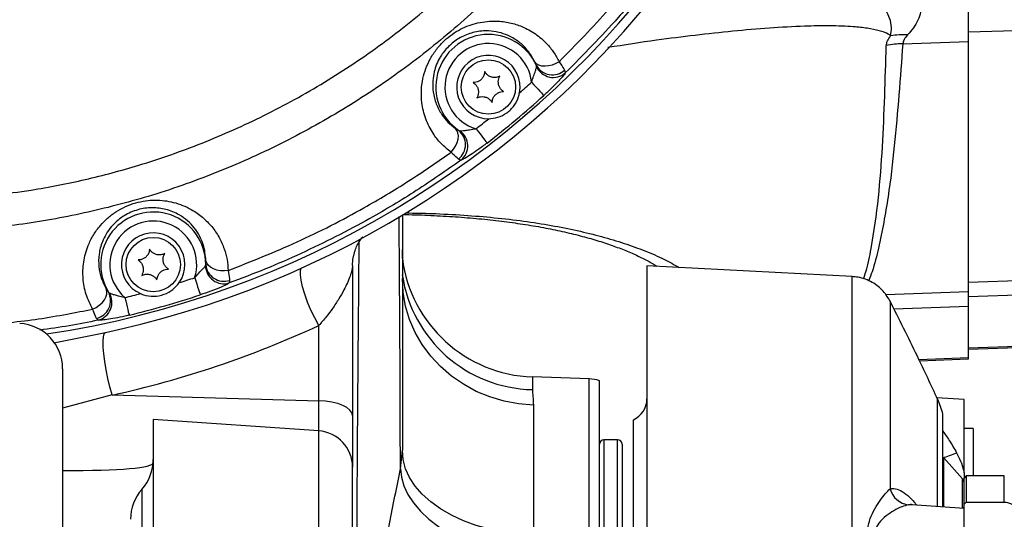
# Model space of a CAD drawing. Extents: x 0 to 8410, y 0 to 5940.
# Tile 176 of 212: x 7058 to 7276, y 4462 to 4572. Entities that reach past the tile are written whole.
import ezdxf

# ---------------------------------------------------------------- set-up
doc = ezdxf.new("R2010")
doc.units = 0
doc.header["$LTSCALE"] = 10
doc.layers.get('0').update_dxf_attribs({"linetype": 'CONTINUOUS'})

msp = doc.modelspace()

# ---------------------------------------------------------------- linework, layer by layer
at = {"color": 7, "linetype": 'CONTINUOUS'}
for p, q in [((7267.78, 4567.26), (7267.78, 4687.1)), ((7267.78, 4512.04), (7267.78, 4567.26)), ((7131.78, 4517.82), (7131.78, 4484.7)), ((7242.06, 4515.38), (7196.78, 4517.76)), ((7196.78, 4517.76), (7196.78, 4386.51)), ((7267.78, 4508.78), (7267.78, 4512.04)), ((7267.78, 4497.47), (7267.78, 4508.78)), ((7065.81, 4500.72), (7077.22, 4503.03)), ((7077.22, 4503.03), (7080.15, 4503.69)), ((7267.78, 4499.35), (7295.62, 4500.33)), ((7256.95, 4496.8), (7267.78, 4497.18)), ((7267.78, 4497.18), (7267.78, 4497.47)), ((7067.78, 4495.03), (7067.78, 4397.8)), ((7184.06, 4492.78), (7171.48, 4493.22)), ((7186.28, 4310.32), (7186.28, 4492.38)), ((7266.78, 4488.2), (7260.8, 4488.62)), ((7266.78, 4472.07), (7266.78, 4488.2)), ((7131.78, 4484.7), (7131.78, 4473.32)), ((7124.33, 4481.3), (7087.78, 4483.85)), ((7087.78, 4483.85), (7087.78, 4430.18)), ((7193.78, 4318.94), (7193.78, 4483.77)), ((7268.78, 4481.85), (7266.78, 4481.85)), ((7268.78, 4481.85), (7268.78, 4474.34)), ((7190.28, 4479.35), (7187.28, 4479.35)), ((7191.28, 4478.35), (7191.28, 4324.35)), ((7262.31, 4475.35), (7262.12, 4475.18)), ((7266.47, 4470.7), (7262.31, 4475.35)), ((7262.31, 4464.51), (7262.31, 4475.35)), ((7268.78, 4474.34), (7268.78, 4471.35)), ((7131.78, 4426.08), (7131.78, 4473.32)), ((7266.78, 4472.07), (7266.78, 4470.85)), ((7267.28, 4471.35), (7266.78, 4470.85)), ((7266.78, 4465.14), (7266.78, 4470.85)), ((7275.68, 4471.35), (7267.28, 4471.35)), ((7267.28, 4471.35), (7267.28, 4465.58)), ((7266.78, 4464.2), (7255.37, 4465)), ((7266.78, 4464.2), (7266.78, 4465.14)), ((7267.28, 4465.58), (7275.68, 4465.58)), ((7266.78, 4464.49), (7266.78, 4464.79)), ((7266.78, 4438.5), (7266.78, 4464.2))]:
    msp.add_line(p, q, dxfattribs=at)
at = {"color": 8, "linetype": 'CONTINUOUS'}
for p, q in [((7267.78, 4569.36), (7296.38, 4570.33)), ((7253.26, 4566.77), (7267.78, 4567.26)), ((7178.58, 4560.94), (7178.76, 4560.32)), ((7155.71, 4541.04), (7155.16, 4541.31)), ((7267.78, 4514.15), (7295.57, 4515.09)), ((7104.65, 4514.52), (7104.57, 4513.96)), ((7249.5, 4511.41), (7267.78, 4512.04)), ((7267.78, 4510.95), (7295.6, 4511.92)), ((7267.78, 4508.78), (7251.31, 4508.2)), ((7075.62, 4505.73), (7075.28, 4506.14)), ((7124.33, 4487.94), (7124.33, 4504.57)), ((7267.78, 4499.64), (7295.63, 4500.61)), ((7256.82, 4497.09), (7267.78, 4497.47)), ((7171.48, 4493.22), (7171.48, 4490.42)), ((7184.06, 4401.35), (7184.06, 4492.78)), ((7078.69, 4489.23), (7067.78, 4486.29)), ((7078.69, 4489.23), (7124.33, 4487.94)), ((7124.33, 4481.3), (7124.33, 4487.94)), ((7171.73, 4486.97), (7171.73, 4458.4)), ((7124.33, 4428.82), (7124.33, 4481.3)), ((7187.28, 4479.35), (7187.28, 4371.48)), ((7190.28, 4323.35), (7190.28, 4479.35)), ((7142.35, 4472.9), (7142.78, 4477.02)), ((7266.47, 4464.22), (7266.47, 4470.7)), ((7275.68, 4465.58), (7275.68, 4471.35)), ((7085.28, 4468.4), (7085.28, 4401.35)), ((7255.37, 4465), (7254.54, 4464.97))]:
    msp.add_line(p, q, dxfattribs=at)
at = {"color": 8, "linetype": 'CONTINUOUS', "flags": 128}
for points in [[(7177.39, 4562.79), (7176.65, 4562.37), (7175.86, 4562.06), (7175.06, 4561.86), (7174.28, 4561.79), (7173.55, 4561.85), (7172.92, 4562.04), (7172.41, 4562.35), (7172.05, 4562.77)], [(7171.32, 4558.28), (7171.81, 4557.73), (7172.29, 4557.2), (7172.74, 4556.71), (7173.13, 4556.28), (7173.47, 4555.91), (7173.73, 4555.62), (7173.9, 4555.42), (7173.99, 4555.32)], [(7153.54, 4542.82), (7154.09, 4543.47), (7154.54, 4544.19), (7154.87, 4544.95), (7155.07, 4545.7), (7155.14, 4546.43), (7155.06, 4547.08), (7154.84, 4547.64), (7154.5, 4548.08)], [(7159.04, 4548.01), (7159.49, 4547.42), (7159.93, 4546.86), (7160.33, 4546.33), (7160.7, 4545.87), (7161, 4545.47), (7161.24, 4545.17), (7161.4, 4544.96), (7161.48, 4544.85)], [(7104.33, 4516.71), (7103.48, 4516.63), (7102.63, 4516.66), (7101.81, 4516.81), (7101.07, 4517.07), (7100.43, 4517.43), (7099.93, 4517.86), (7099.59, 4518.36), (7099.42, 4518.9)], [(7124.33, 4504.57), (7123.44, 4506.23), (7122.6, 4507.98), (7121.86, 4509.75), (7121.23, 4511.48), (7120.75, 4513.1), (7120.42, 4514.55), (7120.28, 4515.78), (7120.31, 4516.74), (7120.43, 4517.23)], [(7096.93, 4515.11), (7097.16, 4514.41), (7097.38, 4513.73), (7097.58, 4513.1), (7097.77, 4512.54), (7097.92, 4512.07), (7098.04, 4511.7), (7098.12, 4511.45), (7098.16, 4511.32)], [(7171.73, 4486.97), (7168.45, 4487.25), (7165.23, 4487.85), (7162.09, 4488.79), (7159.09, 4490.03), (7156.25, 4491.58), (7153.61, 4493.41), (7151.2, 4495.49), (7149.04, 4497.81), (7147.18, 4500.34), (7145.62, 4503.04), (7144.39, 4505.88), (7143.5, 4508.83), (7142.96, 4511.86), (7142.78, 4514.92)], [(7074.41, 4508.17), (7075.17, 4508.55), (7075.88, 4509.03), (7076.49, 4509.59), (7076.99, 4510.2), (7077.34, 4510.84), (7077.53, 4511.48), (7077.56, 4512.08), (7077.41, 4512.63)], [(7081.53, 4510.73), (7081.7, 4510.02), (7081.87, 4509.32), (7082.03, 4508.68), (7082.17, 4508.11), (7082.28, 4507.62), (7082.38, 4507.25), (7082.44, 4506.99), (7082.47, 4506.86)], [(7078.69, 4489.23), (7078.21, 4491.01), (7077.77, 4492.88), (7077.39, 4494.77), (7077.08, 4496.6), (7076.86, 4498.3), (7076.74, 4499.82), (7076.71, 4501.09), (7076.78, 4502.07), (7076.95, 4502.73), (7077.22, 4503.03)], [(7131.78, 4484.7), (7131.64, 4485.31), (7131.22, 4485.89), (7130.54, 4486.43), (7129.63, 4486.91), (7128.51, 4487.32), (7127.22, 4487.63), (7125.81, 4487.84), (7124.33, 4487.94)], [(7171.73, 4458.4), (7168.45, 4458.58), (7165.23, 4458.99), (7162.09, 4459.61), (7159.09, 4460.44), (7156.25, 4461.47), (7153.61, 4462.69), (7151.2, 4464.08), (7149.04, 4465.62), (7147.18, 4467.3), (7145.62, 4469.1), (7144.39, 4471), (7143.5, 4472.96), (7142.96, 4474.98), (7142.78, 4477.02)], [(7142.35, 4472.9), (7142.56, 4471.05), (7143.12, 4469.17), (7144.02, 4467.29), (7145.25, 4465.43), (7146.79, 4463.61), (7148.64, 4461.85), (7150.76, 4460.18), (7153.13, 4458.61), (7155.72, 4457.16), (7158.51, 4455.85), (7161.45, 4454.7), (7164.52, 4453.72), (7167.68, 4452.92), (7170.89, 4452.3)]]:
    msp.add_lwpolyline(points, dxfattribs=at)
at = {"color": 7, "linetype": 'CONTINUOUS', "flags": 128}
for points in [[(7131.78, 4517.82), (7131.86, 4519.13), (7132.12, 4520.4)], [(7266.78, 4465.14), (7266.94, 4465.28), (7267.28, 4465.58)]]:
    msp.add_lwpolyline(points, dxfattribs=at)
at = {"color": 7, "linetype": 'CONTINUOUS'}
for centre in [(7161.78, 4557.21), (7087.78, 4518.02)]:
    msp.add_circle(centre, 6, dxfattribs=at)
for centre, radius, start, end in [((7032.78, 4711.35), 213, 282.8495, 90), ((7032.78, 4711.35), 211, 278.5612, 93.9439), ((7161.78, 4557.21), 7, 349.2879, 270.5631), ((7087.78, 4518.02), 7, 325.2429, 246.5181), ((7172.53, 4523.2), 30, 187.3627, 268), ((7057.78, 4495.03), 10, 0, 87), ((7183.78, 4484.78), 8, 71.79, 88), ((7191.78, 4488.35), 5, 293.5782, 0), ((7242.77, 4479.96), 20, 14.5982, 24.53), ((7123.78, 4473.32), 8, 0, 86), ((7187.28, 4478.35), 1, 90, 180), ((7190.28, 4478.35), 1, 0, 90), ((7077.78, 4475.01), 10, 318.5904, 0), ((7265.59, 4469.91), 1.19, 0, 41.7759), ((7092.78, 4461.78), 10, 138.5904, 180), ((7265.98, 4464.65), 0.8, 326.5391, 0)]:
    msp.add_arc(centre, radius, start, end, dxfattribs=at)
at = {"color": 8, "linetype": 'CONTINUOUS'}
for centre, radius, start, end in [((7161.78, 4557.21), 11.6, 24.1716, 235.7116), ((7253.47, 4549.4), 19.35, 87.5049, 98.6025), ((7161.78, 4557.21), 9.6, 6.3908, 253.4602), ((7253.87, 4546.14), 20.65, 91.6724, 101.8773), ((7175.88, 4563.93), 4.03, 209.2704, 312.0718), ((7176.1, 4563.4), 4.07, 204.9658, 310.7898), ((7032.78, 4711.35), 206.46, 311.1576, 312.1472), ((7032.78, 4711.35), 210.44, 307.7038, 312.1472), ((7032.78, 4711.35), 206.46, 307.7038, 308.6934), ((7152.69, 4544.5), 4.03, 307.7708, 50.7677), ((7153.16, 4544.2), 4.07, 308.9787, 54.9034), ((7087.78, 4518.02), 11.6, 0.0228, 211.7778), ((7087.78, 4518.02), 9.6, 342.3458, 229.4152), ((7103.38, 4517.85), 4.06, 180.8525, 287.0268), ((7103.4, 4518.35), 4.03, 184.6344, 288.1454), ((7032.78, 4711.35), 206.46, 287.1126, 288.1022), ((7172.11, 4520.06), 29.65, 188.3383, 268.7868), ((7074.33, 4510.06), 4.03, 283.6016, 27.3637), ((7074.6, 4509.66), 4.06, 284.6286, 30.9368), ((7032.78, 4711.35), 206.46, 283.6588, 284.6484), ((7032.78, 4711.35), 210.44, 283.6588, 288.1022), ((7242.91, 4531.5), 59.34, 288.8299, 292.0028), ((7255.2, 4469.88), 4.95, 195.9941, 262.3223)]:
    msp.add_arc(centre, radius, start, end, dxfattribs=at)
msp.add_ellipse((7031.64, 4704.75), major_axis=(37.53, 217.39), ratio=0.999931, start_param=3.527524, end_param=3.74624, dxfattribs=at)
at = {"color": 7, "linetype": 'CONTINUOUS'}
msp.add_ellipse((7027.78, 4478.53), major_axis=(60, -4.23), ratio=0.069724, start_param=5.447028, end_param=6.288097, dxfattribs=at)
at = {"color": 8, "linetype": 'CONTINUOUS'}
for points, knots in [([(7021.94, 4525.44), (6997.45, 4526.98), (6948.47, 4530.05), (6875.04, 4535.39), (6776.62, 4542.62), (6699.53, 4546.78), (6643.99, 4551.66), (6634.93, 4553.23), (6626.01, 4555.45), (6617.32, 4558.46), (6608.94, 4562.25), (6600.87, 4566.73), (6593.21, 4571.88), (6586.02, 4577.64), (6579.36, 4583.99), (6573.25, 4590.89), (6567.74, 4598.27), (6562.87, 4606.07), (6558.7, 4614.26), (6555.22, 4622.77), (6552.46, 4631.54), (6550.27, 4641.36), (6548.87, 4652.19), (6548.18, 4663.98), (6548.1, 4675.81), (6548.37, 4687.66), (6548.73, 4699.51), (6548.93, 4711.25), (6548.74, 4722.88), (6548.4, 4734.41), (6548.14, 4745.94), (6548.18, 4757.46), (6548.76, 4768.94), (6549.99, 4779.59), (6551.99, 4789.36), (6554.61, 4798.19), (6557.94, 4806.78), (6561.98, 4815.04), (6566.72, 4822.91), (6572.09, 4830.37), (6578.07, 4837.35), (6584.61, 4843.82), (6591.7, 4849.7), (6599.28, 4854.98), (6607.27, 4859.6), (6615.58, 4863.55), (6624.22, 4866.65), (6633.1, 4868.92), (6642.15, 4870.53), (6651.28, 4871.65), (6673.11, 4873.33), (6741.03, 4877.75), (6836, 4884.63), (6921.31, 4890.12), (6963.47, 4893.38), (6981.53, 4895.02), (6999.6, 4896.48), (7017.69, 4897.47), (7035, 4897.78), (7051.5, 4896.87), (7067.08, 4894.61), (7082.42, 4891.08), (7097.39, 4886.28), (7111.89, 4880.21), (7125.84, 4872.93), (7139.14, 4864.52), (7151.68, 4855.03), (7163.35, 4844.49), (7174.12, 4833), (7183.89, 4820.64), (7192.58, 4807.53), (7200.11, 4793.71), (7206.45, 4779.29), (7211.58, 4764.39), (7215.14, 4750.28), (7217.41, 4737.14), (7218.83, 4723.88), (7219.27, 4709.33), (7218.42, 4693.59), (7216.27, 4677.98), (7212.82, 4662.63), (7208.05, 4647.63), (7202.04, 4633.07), (7194.83, 4619.06), (7186.49, 4605.72), (7177.03, 4593.16), (7166.54, 4581.42), (7155.1, 4570.6), (7142.82, 4560.78), (7129.73, 4552.07), (7115.95, 4544.47), (7101.58, 4538.05), (7087.07, 4532.97), (7072.56, 4529.23), (7058.15, 4526.61), (7048.42, 4525.82), (7043.57, 4525.43)], [0, 0, 0, 0, 0.041818, 0.083637, 0.125456, 0.209994, 0.215204, 0.220429, 0.225648, 0.230849, 0.236072, 0.241314, 0.246556, 0.251779, 0.256994, 0.262228, 0.267461, 0.272676, 0.27788, 0.283103, 0.288325, 0.293529, 0.300223, 0.30692, 0.31364, 0.320379, 0.327119, 0.333841, 0.340384, 0.346942, 0.353498, 0.360039, 0.366562, 0.373082, 0.378296, 0.383528, 0.388761, 0.393975, 0.399179, 0.404401, 0.409624, 0.414828, 0.420055, 0.4253, 0.430545, 0.435771, 0.440956, 0.446157, 0.451381, 0.456613, 0.461824, 0.48868, 0.572619, 0.624074, 0.634371, 0.644675, 0.654975, 0.665264, 0.675549, 0.684458, 0.693398, 0.702338, 0.711247, 0.720155, 0.729094, 0.738034, 0.746942, 0.755858, 0.764805, 0.773753, 0.782668, 0.791585, 0.800534, 0.809483, 0.8184, 0.825299, 0.832198, 0.841118, 0.850069, 0.859021, 0.867941, 0.876858, 0.885807, 0.894756, 0.903672, 0.912583, 0.921526, 0.930469, 0.93938, 0.948289, 0.957231, 0.966172, 0.975081, 0.983383, 0.991698, 1, 1, 1, 1]), ([(7052.79, 4533.37), (7055.46, 4533.71), (7062.17, 4534.57), (7072.81, 4536.67), (7085.46, 4540.04), (7098.7, 4544.67), (7112.42, 4550.79), (7125.75, 4558.13), (7138.38, 4566.57), (7150.18, 4575.99), (7161.1, 4586.31), (7171.22, 4597.63), (7180.32, 4609.74), (7188.32, 4622.5), (7195.22, 4635.86), (7201.04, 4649.91), (7205.62, 4664.38), (7208.95, 4679.08), (7211.04, 4693.97), (7211.88, 4709.16), (7211.44, 4723.27), (7210.08, 4736.11), (7207.91, 4748.65), (7204.55, 4762.08), (7199.71, 4776.31), (7193.61, 4790.24), (7186.35, 4803.57), (7178.06, 4816.16), (7168.78, 4827.98), (7158.41, 4839.11), (7147.15, 4849.29), (7135.17, 4858.42), (7122.5, 4866.5), (7109.03, 4873.57), (7095.04, 4879.45), (7080.71, 4884.1), (7066.07, 4887.53), (7051.02, 4889.74), (7035.87, 4890.69), (7020.83, 4890.21), (7001.07, 4888.67), (6966.43, 4886.39), (6897.18, 4881.54), (6807.77, 4875.43), (6727.81, 4869.88), (6682.26, 4866.77), (6663.71, 4865.46), (6652.5, 4864.74), (6643.5, 4863.94), (6634.79, 4862.39), (6626.37, 4860.07), (6618.28, 4857.12), (6610.48, 4853.5), (6602.98, 4849.22), (6595.84, 4844.31), (6589.14, 4838.81), (6582.95, 4832.79), (6577.29, 4826.27), (6572.18, 4819.27), (6567.67, 4811.86), (6563.83, 4804.14), (6560.65, 4796.12), (6558.14, 4787.82), (6556.37, 4779.44), (6555.3, 4771.06), (6554.97, 4762.03), (6555.16, 4742.13), (6554.97, 4716.1), (6555.14, 4689.69), (6554.92, 4673.05), (6554.81, 4661.42), (6555.33, 4650.93), (6556.68, 4641.53), (6558.58, 4633.25), (6561.21, 4625.02), (6564.53, 4617.03), (6568.83, 4608.73), (6574.26, 4600.32), (6580.11, 4593.05), (6585.6, 4587.28), (6590.89, 4582.4), (6596.97, 4577.57), (6603.99, 4572.86), (6611.64, 4568.61), (6619.25, 4565.2), (6626.63, 4562.59), (6633.41, 4560.7), (6640.2, 4559.3), (6646.92, 4558.37), (6771.2, 4550.14), (6893.13, 4541.57), (7012.85, 4533.16)], [0, 0, 0, 0, 0.004767, 0.011939, 0.019144, 0.02788, 0.036677, 0.045664, 0.054719, 0.063484, 0.072311, 0.081233, 0.090284, 0.099021, 0.107819, 0.116808, 0.125863, 0.134602, 0.143401, 0.152392, 0.161449, 0.168303, 0.175186, 0.183922, 0.19272, 0.201708, 0.210763, 0.219501, 0.228299, 0.237289, 0.246345, 0.255079, 0.263874, 0.272859, 0.281911, 0.290649, 0.299449, 0.30844, 0.317497, 0.326232, 0.334992, 0.352512, 0.387552, 0.457632, 0.510841, 0.529138, 0.538287, 0.543702, 0.548972, 0.554238, 0.55931, 0.564383, 0.569434, 0.574486, 0.57961, 0.584735, 0.589787, 0.594839, 0.599964, 0.605088, 0.610137, 0.615185, 0.620306, 0.625427, 0.630315, 0.635204, 0.641376, 0.665474, 0.681183, 0.688032, 0.69488, 0.701716, 0.706569, 0.711638, 0.716708, 0.721811, 0.726914, 0.733191, 0.739468, 0.743363, 0.747259, 0.752167, 0.757074, 0.762173, 0.767598, 0.771793, 0.775988, 0.780015, 0.784042, 0.787962, 1, 1, 1, 1]), ([(7177.39, 4562.79), (7181.13, 4566.6), (7187.1, 4572.67), (7194.6, 4581.67), (7200.42, 4589.29), (7205.93, 4597.2), (7209.29, 4602.69), (7210.97, 4605.43)], [0, 0, 0, 0, 0.2936931, 0.4693203, 0.6453258, 0.8224695, 1, 1, 1, 1]), ([(7213.72, 4604.68), (7212.01, 4601.86), (7208.59, 4596.23), (7202.94, 4588.08), (7196.92, 4580.17), (7189.04, 4570.72), (7182.73, 4564.34), (7178.76, 4560.32)], [0, 0, 0, 0, 0.1742797, 0.3489446, 0.5247864, 0.7010258, 1, 1, 1, 1]), ([(7250.58, 4568.53), (7250.68, 4569.13), (7250.87, 4570.35), (7250.52, 4572.18), (7249.89, 4573.44), (7249.63, 4573.96)], [0, 0, 0, 0, 0.366221, 0.735019, 1, 1, 1, 1]), ([(7257.39, 4575.65), (7257.35, 4575), (7257.27, 4573.7), (7256.65, 4571.91), (7255.65, 4570.23), (7254.76, 4569.23), (7254.32, 4568.73)], [0, 0, 0, 0, 0.245575, 0.493084, 0.74591, 1, 1, 1, 1]), ([(7153.54, 4542.82), (7152.79, 4543.43), (7151.28, 4544.65), (7149.37, 4547.11), (7147.85, 4550.11), (7147.05, 4553.33), (7146.91, 4556.38), (7147.23, 4558.94), (7147.93, 4561.34), (7148.93, 4563.53), (7150.31, 4565.62), (7151.95, 4567.42), (7153.75, 4568.88), (7156.18, 4570.36), (7158.84, 4571.32), (7161.51, 4571.74), (7163.9, 4571.82), (7166.51, 4571.48), (7169.44, 4570.55), (7172.24, 4569.01), (7174.53, 4567.02), (7176.24, 4564.92), (7177.01, 4563.5), (7177.39, 4562.79)], [0, 0, 0, 0, 0.055457, 0.110918, 0.178568, 0.246142, 0.29245, 0.338711, 0.375808, 0.412871, 0.450286, 0.48767, 0.519609, 0.551556, 0.612501, 0.646229, 0.67998, 0.730662, 0.781403, 0.844862, 0.908363, 0.954184, 1, 1, 1, 1]), ([(7172.05, 4562.77), (7171.45, 4563.8), (7170.45, 4565.54), (7168.29, 4567.42), (7166.25, 4568.6), (7164.07, 4569.34), (7161.67, 4569.69), (7158.89, 4569.48), (7155.97, 4568.46), (7154.15, 4567.23), (7152.61, 4565.85), (7151.7, 4564.75), (7150.76, 4563.17), (7150.14, 4561.8), (7149.64, 4560), (7149.43, 4558.08), (7149.56, 4555.81), (7150.19, 4553.42), (7151.35, 4551.23), (7152.8, 4549.42), (7153.93, 4548.53), (7154.5, 4548.08)], [0, 0, 0, 0, 0.095522, 0.160843, 0.227552, 0.278293, 0.330185, 0.395686, 0.45282, 0.504013, 0.511168, 0.563211, 0.580194, 0.615276, 0.651465, 0.697262, 0.744226, 0.813228, 0.884204, 0.941685, 1, 1, 1, 1]), ([(7250.58, 4568.53), (7250.41, 4568.64), (7249.77, 4569.08), (7248.15, 4569.68), (7245.5, 4570.22), (7241.89, 4570.6), (7237.25, 4570.76), (7231.03, 4570.65), (7223.86, 4570.26), (7215.77, 4569.56), (7207.43, 4568.64), (7198.27, 4567.49), (7191.78, 4566.48), (7188.18, 4565.92)], [0, 0, 0, 0, 0.021691, 0.082885, 0.144451, 0.205881, 0.296399, 0.387004, 0.503719, 0.620632, 0.737701, 0.854626, 1, 1, 1, 1]), ([(7249.62, 4566.34), (7249.67, 4566.68), (7249.76, 4567.37), (7250.31, 4568.14), (7250.58, 4568.53)], [0, 0, 0, 0, 0.4963982, 1, 1, 1, 1]), ([(7254.32, 4568.73), (7254.03, 4568.39), (7253.46, 4567.7), (7253.33, 4567.08), (7253.26, 4566.77)], [0, 0, 0, 0, 0.4957966, 1, 1, 1, 1]), ([(7244.62, 4514.88), (7244.79, 4515.39), (7245.52, 4517.62), (7246.69, 4523.6), (7248.01, 4532.8), (7249.08, 4547.73), (7249.4, 4558.9), (7249.62, 4566.34)], [0, 0, 0, 0, 0.029391, 0.128995, 0.346681, 0.56438, 1, 1, 1, 1]), ([(7253.26, 4566.77), (7252.71, 4559.26), (7251.88, 4548), (7250.13, 4532.96), (7248.41, 4523.69), (7246.91, 4517.51), (7246.01, 4515.1), (7245.76, 4514.42)], [0, 0, 0, 0, 0.4310936, 0.6467106, 0.8623129, 0.9614188, 1, 1, 1, 1]), ([(7172.36, 4561.96), (7172.35, 4562), (7172.29, 4562.19), (7172.15, 4562.51), (7172.05, 4562.77)], [0, 0, 0, 0, 0.211289, 1, 1, 1, 1]), ([(7177.39, 4562.79), (7177.78, 4562.21), (7178.27, 4561.47), (7178.53, 4561.03), (7178.58, 4560.94)], [0, 0, 0, 0, 0.796628, 1, 1, 1, 1]), ([(7171.32, 4558.28), (7171.47, 4558.73), (7171.75, 4559.58), (7172.14, 4560.69), (7172.36, 4561.38), (7172.4, 4561.61), (7172.41, 4561.68)], [0, 0, 0, 0, 0.345813, 0.665263, 0.894741, 1, 1, 1, 1]), ([(7172.41, 4561.68), (7172.41, 4561.74), (7172.41, 4561.82), (7172.37, 4561.93), (7172.36, 4561.96)], [0, 0, 0, 0, 0.7024294, 1, 1, 1, 1]), ([(7178.76, 4560.32), (7178.68, 4560.2), (7178.44, 4559.84), (7177.51, 4558.75), (7175.9, 4557.08), (7174.6, 4555.89), (7173.99, 4555.32)], [0, 0, 0, 0, 0.134078, 0.401875, 0.719093, 1, 1, 1, 1]), ([(7154.5, 4548.08), (7154.56, 4548.03), (7154.88, 4547.82), (7155.08, 4547.71), (7155.24, 4547.63)], [0, 0, 0, 0, 0.201121, 1, 1, 1, 1]), ([(7155.24, 4547.63), (7155.31, 4547.59), (7155.41, 4547.54), (7155.48, 4547.53), (7155.49, 4547.53)], [0, 0, 0, 0, 0.791604, 1, 1, 1, 1]), ([(7155.49, 4547.53), (7155.63, 4547.53), (7155.93, 4547.54), (7156.68, 4547.65), (7157.73, 4547.81), (7158.56, 4547.93), (7159.04, 4548.01)], [0, 0, 0, 0, 0.184765, 0.391239, 0.641516, 1, 1, 1, 1]), ([(7161.48, 4544.85), (7160.79, 4544.33), (7159.52, 4543.37), (7157.81, 4542.21), (7156.46, 4541.38), (7155.96, 4541.15), (7155.71, 4541.04)], [0, 0, 0, 0, 0.292092, 0.537395, 0.769162, 1, 1, 1, 1]), ([(7104.33, 4516.71), (7109.44, 4518.73), (7119.69, 4522.77), (7132.87, 4529.6), (7144.16, 4536.31), (7150.41, 4540.64), (7153.54, 4542.82)], [0, 0, 0, 0, 0.29489, 0.591662, 0.795521, 1, 1, 1, 1]), ([(7155.71, 4541.04), (7152.46, 4538.77), (7145.93, 4534.22), (7134.22, 4527.25), (7123.05, 4521.56), (7112.6, 4516.99), (7107.25, 4514.97), (7104.57, 4513.96)], [0, 0, 0, 0, 0.205089, 0.410843, 0.704414, 0.852207, 1, 1, 1, 1]), ([(7155.16, 4541.31), (7154.8, 4541.62), (7154.35, 4542.02), (7153.68, 4542.68), (7153.54, 4542.82)], [0, 0, 0, 0, 0.789424, 1, 1, 1, 1]), ([(7074.41, 4508.17), (7073.88, 4509.24), (7072.83, 4511.37), (7072.18, 4514.9), (7072.29, 4518.56), (7073.16, 4521.82), (7074.5, 4524.52), (7075.95, 4526.54), (7077.64, 4528.27), (7079.51, 4529.7), (7081.63, 4530.86), (7083.85, 4531.67), (7086.06, 4532.13), (7088.18, 4532.29), (7090.26, 4532.16), (7092.31, 4531.78), (7094.31, 4531.12), (7096.52, 4530.06), (7098.73, 4528.5), (7100.78, 4526.42), (7102.38, 4524.06), (7103.47, 4521.61), (7104.15, 4519.15), (7104.27, 4517.52), (7104.33, 4516.71)], [0, 0, 0, 0, 0.068194, 0.136388, 0.204797, 0.273094, 0.315991, 0.358842, 0.39424, 0.429605, 0.465209, 0.500793, 0.532136, 0.563489, 0.594532, 0.625594, 0.66041, 0.695249, 0.747718, 0.800245, 0.853556, 0.906887, 0.953443, 1, 1, 1, 1]), ([(7099.42, 4518.9), (7099.3, 4520.1), (7099.11, 4521.98), (7098.06, 4524.36), (7096.91, 4526.12), (7095.41, 4527.69), (7093.39, 4529.15), (7090.8, 4530.26), (7087.61, 4530.7), (7084.86, 4530.33), (7082.8, 4529.58), (7081.72, 4529.02), (7080.67, 4528.35), (7079.64, 4527.55), (7078.38, 4526.25), (7077.32, 4524.73), (7076.33, 4522.69), (7075.72, 4520.27), (7075.69, 4517.56), (7076.21, 4514.97), (7077.01, 4513.41), (7077.41, 4512.63)], [0, 0, 0, 0, 0.097183, 0.15271, 0.208215, 0.261639, 0.314987, 0.383077, 0.441578, 0.499006, 0.5285, 0.558015, 0.564629, 0.598252, 0.631927, 0.674366, 0.71687, 0.78712, 0.857502, 0.928746, 1, 1, 1, 1]), ([(7142.35, 4472.9), (7142.32, 4483.38), (7142.27, 4502.01), (7142.12, 4520.51), (7142.06, 4528.6)], [0, 0, 0, 0, 0.5627342, 1, 1, 1, 1]), ([(7143.55, 4529.43), (7145.48, 4529.39), (7149.89, 4529.31), (7156.4, 4528.95), (7163.17, 4528.4), (7169.61, 4527.64), (7175.72, 4526.69), (7181.47, 4525.55), (7186.85, 4524.22), (7191.84, 4522.72), (7196.43, 4521.05), (7200.5, 4519.28), (7202.81, 4517.99), (7203.91, 4517.38)], [0, 0, 0, 0, 0.0711169, 0.1627532, 0.2543907, 0.3474864, 0.440583, 0.5341308, 0.6282462, 0.7228163, 0.8173865, 0.9134688, 1, 1, 1, 1]), ([(7133.18, 4522.88), (7133, 4502.79), (7132.72, 4468.99), (7132.57, 4435.29), (7132.51, 4421.63)], [0, 0, 0, 0, 0.5945555, 1, 1, 1, 1]), ([(7096.93, 4515.11), (7097.24, 4515.46), (7097.86, 4516.13), (7098.66, 4516.98), (7099.15, 4517.53), (7099.28, 4517.72), (7099.32, 4517.79)], [0, 0, 0, 0, 0.343164, 0.660129, 0.887812, 1, 1, 1, 1]), ([(7099.32, 4517.79), (7099.34, 4517.84), (7099.37, 4517.91), (7099.37, 4518), (7099.38, 4518.03)], [0, 0, 0, 0, 0.7576963, 1, 1, 1, 1]), ([(7099.38, 4518.03), (7099.38, 4518.08), (7099.41, 4518.27), (7099.42, 4518.63), (7099.42, 4518.9)], [0, 0, 0, 0, 0.243541, 1, 1, 1, 1]), ([(7131.78, 4517.82), (7131.75, 4517.48), (7131.68, 4516.79), (7131.12, 4515.02), (7130.16, 4512.89), (7128.77, 4510.44), (7127.46, 4508.44), (7126.01, 4506.47), (7124.9, 4505.21), (7124.33, 4504.57)], [0, 0, 0, 0, 0.109524, 0.221331, 0.459169, 0.602037, 0.746428, 0.872227, 1, 1, 1, 1]), ([(7104.33, 4516.71), (7104.44, 4516.03), (7104.59, 4515.15), (7104.64, 4514.64), (7104.65, 4514.52)], [0, 0, 0, 0, 0.765315, 1, 1, 1, 1]), ([(7241.55, 4386.8), (7241.5, 4389.88), (7241.41, 4396.06), (7241.43, 4405.43), (7241.56, 4414.85), (7241.74, 4424.19), (7241.88, 4433.36), (7241.99, 4442.29), (7242.04, 4451.04), (7242.06, 4459.46), (7242.06, 4467.5), (7242.06, 4475.07), (7242.06, 4482.2), (7242.06, 4488.72), (7242.06, 4494.6), (7242.06, 4499.79), (7242.06, 4504.33), (7242.06, 4508.13), (7242.06, 4511.14), (7242.06, 4513.39), (7242.06, 4514.81), (7242.06, 4515.44), (7242.06, 4515.33), (7242.06, 4515.3)], [0, 0, 0, 0, 0.047937, 0.09621, 0.144823, 0.194243, 0.242507, 0.291098, 0.340195, 0.389985, 0.439004, 0.488367, 0.538262, 0.588888, 0.637841, 0.687136, 0.736961, 0.787514, 0.836458, 0.885744, 0.93556, 0.986103, 1, 1, 1, 1]), ([(7104.57, 4513.96), (7104.45, 4513.88), (7104.09, 4513.64), (7102.77, 4513.02), (7100.62, 4512.15), (7098.95, 4511.59), (7098.16, 4511.32)], [0, 0, 0, 0, 0.142844, 0.407927, 0.721941, 1, 1, 1, 1]), ([(7077.41, 4512.63), (7077.46, 4512.55), (7077.66, 4512.22), (7077.81, 4512.05), (7077.92, 4511.92)], [0, 0, 0, 0, 0.233553, 1, 1, 1, 1]), ([(7077.92, 4511.92), (7077.96, 4511.86), (7078.02, 4511.78), (7078.07, 4511.75), (7078.08, 4511.75)], [0, 0, 0, 0, 0.841258, 1, 1, 1, 1]), ([(7078.08, 4511.75), (7078.2, 4511.7), (7078.46, 4511.59), (7079.18, 4511.38), (7080.16, 4511.12), (7080.97, 4510.89), (7081.46, 4510.75), (7081.53, 4510.73)], [0, 0, 0, 0, 0.181713, 0.384434, 0.629413, 0.949953, 1, 1, 1, 1]), ([(7250.44, 4509.88), (7250.44, 4509.9), (7250.44, 4510.01), (7250.44, 4509.41), (7250.44, 4508.08), (7250.44, 4505.94), (7250.44, 4503.08), (7250.44, 4499.48), (7250.44, 4495.17), (7250.44, 4490.22), (7250.44, 4484.21), (7250.44, 4477.08), (7250.44, 4471.37), (7250.44, 4468.51)], [0, 0, 0, 0, 0.025834, 0.118986, 0.212471, 0.305956, 0.399108, 0.492278, 0.585781, 0.679284, 0.772454, 0.886226, 1, 1, 1, 1]), ([(7055.17, 4505.18), (7055.5, 4505.21), (7060.06, 4505.58), (7066.48, 4506.63), (7072.53, 4507.81), (7074.41, 4508.17)], [0, 0, 0, 0, 0.051192, 0.704538, 1, 1, 1, 1]), ([(7075.28, 4506.14), (7075.09, 4506.54), (7074.84, 4507.07), (7074.49, 4507.96), (7074.41, 4508.17)], [0, 0, 0, 0, 0.755927, 1, 1, 1, 1]), ([(7082.47, 4506.86), (7082.36, 4506.83), (7081.49, 4506.62), (7079.9, 4506.27), (7077.95, 4505.93), (7076.41, 4505.73), (7075.88, 4505.73), (7075.62, 4505.73)], [0, 0, 0, 0, 0.03707, 0.302746, 0.544177, 0.772547, 1, 1, 1, 1]), ([(7075.62, 4505.73), (7073.49, 4505.3), (7069.22, 4504.43), (7064.91, 4503.85), (7062.76, 4503.56)], [0, 0, 0, 0, 0.50055, 1, 1, 1, 1]), ([(7171.48, 4490.42), (7171.52, 4489.93), (7171.59, 4488.94), (7171.68, 4487.63), (7171.73, 4486.97)], [0, 0, 0, 0, 0.499015, 1, 1, 1, 1]), ([(7260.95, 4464.61), (7260.95, 4464.85), (7260.95, 4466.46), (7260.95, 4469.18), (7260.95, 4472.99), (7260.95, 4476.64), (7260.95, 4480.04), (7260.95, 4482.92), (7260.95, 4485.2), (7260.95, 4486.87), (7260.95, 4487.91), (7260.95, 4488.37), (7260.95, 4488.27), (7260.95, 4488.25)], [0, 0, 0, 0, 0.015363, 0.104215, 0.193466, 0.302957, 0.413218, 0.525906, 0.639428, 0.748587, 0.858492, 0.970781, 1, 1, 1, 1]), ([(7262.12, 4481.23), (7262.59, 4480.56), (7263.64, 4479.07), (7264.61, 4477.4), (7265.14, 4476.49)], [0, 0, 0, 0, 0.449484, 1, 1, 1, 1]), ([(7265.14, 4476.49), (7265.45, 4475.88), (7266.08, 4474.64), (7266.54, 4473.12), (7266.73, 4472.26), (7266.78, 4472.07)], [0, 0, 0, 0, 0.428329, 0.872057, 1, 1, 1, 1]), ([(7132.51, 4421.63), (7133.11, 4424.96), (7134.32, 4431.63), (7136.19, 4441.53), (7138.07, 4451.3), (7139.73, 4459.78), (7141.16, 4466.97), (7141.96, 4470.92), (7142.35, 4472.9)], [0, 0, 0, 0, 0.1835645, 0.3671233, 0.5562194, 0.7453071, 0.8724161, 1, 1, 1, 1]), ([(7250.37, 4443.38), (7250.09, 4444.25), (7249.52, 4446.01), (7248.48, 4448.75), (7247.37, 4451.57), (7246.26, 4454.5), (7245.49, 4457.23), (7245.43, 4459.79), (7246.04, 4462.06), (7247.09, 4464.16), (7248.26, 4465.99), (7249.44, 4467.52), (7250.1, 4468.18), (7250.44, 4468.51)], [0, 0, 0, 0, 0.082919, 0.167488, 0.260392, 0.354816, 0.454431, 0.529536, 0.616284, 0.711771, 0.809186, 0.90357, 1, 1, 1, 1]), ([(7250.44, 4468.51), (7250.72, 4468.55), (7251.44, 4468.63), (7252.75, 4468.21), (7254.3, 4467.13), (7255.5, 4465.99), (7256.16, 4465.12), (7256.29, 4464.94)], [0, 0, 0, 0, 0.163342, 0.420233, 0.685194, 0.933094, 1, 1, 1, 1]), ([(7254.54, 4464.97), (7254.05, 4464.85), (7253.07, 4464.62), (7251.34, 4463.76), (7249.58, 4462.58), (7248.03, 4461.15), (7247.09, 4459.52), (7247.08, 4458.25), (7247.3, 4457.27), (7247.68, 4456.33), (7248.59, 4454.75), (7249.97, 4452.81), (7251.62, 4450.55), (7253.18, 4448.32), (7254.03, 4446.87), (7254.47, 4446.14)], [0, 0, 0, 0, 0.099058, 0.201192, 0.297395, 0.395785, 0.474409, 0.525164, 0.539399, 0.584818, 0.631955, 0.7264, 0.823018, 0.910553, 1, 1, 1, 1])]:
    msp.add_open_spline(points, degree=3, knots=knots, dxfattribs=at)
at = {"color": 7, "linetype": 'CONTINUOUS'}
for points, knots in [([(7160.97, 4560.62), (7160.93, 4560.33), (7160.87, 4559.83), (7160.46, 4559.15), (7159.96, 4558.66), (7159.35, 4558.34), (7158.82, 4558.22), (7158.52, 4558.22), (7158.42, 4558.21)], [0, 0, 0, 0, 0.235582, 0.408155, 0.581163, 0.745073, 0.917186, 1, 1, 1, 1]), ([(7164.32, 4559.61), (7164.06, 4559.5), (7163.59, 4559.31), (7162.8, 4559.32), (7162.12, 4559.51), (7161.54, 4559.88), (7161.18, 4560.27), (7161.02, 4560.53), (7160.97, 4560.62)], [0, 0, 0, 0, 0.235569, 0.408148, 0.581135, 0.745067, 0.917193, 1, 1, 1, 1]), ([(7165.13, 4556.21), (7164.9, 4556.38), (7164.5, 4556.69), (7164.11, 4557.38), (7163.94, 4558.06), (7163.97, 4558.75), (7164.13, 4559.26), (7164.27, 4559.53), (7164.32, 4559.61)], [0, 0, 0, 0, 0.235558, 0.408136, 0.581137, 0.745037, 0.917182, 1, 1, 1, 1]), ([(7158.42, 4558.21), (7158.65, 4558.04), (7159.05, 4557.73), (7159.44, 4557.04), (7159.61, 4556.36), (7159.58, 4555.67), (7159.42, 4555.16), (7159.28, 4554.89), (7159.23, 4554.81)], [0, 0, 0, 0, 0.235557, 0.408134, 0.581134, 0.74509, 0.917183, 1, 1, 1, 1]), ([(7162.58, 4553.8), (7162.62, 4554.09), (7162.69, 4554.59), (7163.09, 4555.27), (7163.6, 4555.76), (7164.2, 4556.08), (7164.73, 4556.2), (7165.03, 4556.2), (7165.13, 4556.21)], [0, 0, 0, 0, 0.235585, 0.40816, 0.581131, 0.745069, 0.917185, 1, 1, 1, 1]), ([(7159.23, 4554.81), (7159.5, 4554.92), (7159.96, 4555.11), (7160.75, 4555.1), (7161.43, 4554.91), (7162.01, 4554.54), (7162.38, 4554.15), (7162.53, 4553.89), (7162.58, 4553.8)], [0, 0, 0, 0, 0.235562, 0.408148, 0.581158, 0.745096, 0.917189, 1, 1, 1, 1]), ([(7161.84, 4550.21), (7162.52, 4550.27), (7163.94, 4550.41), (7165.92, 4551.42), (7167.54, 4553.03), (7168.37, 4554.65), (7168.59, 4555.64), (7168.65, 4555.91)], [0, 0, 0, 0, 0.211759, 0.441401, 0.682235, 0.913081, 1, 1, 1, 1]), ([(7142.78, 4529), (7142.78, 4522.26), (7142.78, 4504.86), (7142.78, 4487.6), (7142.78, 4477.02)], [0, 0, 0, 0, 0.387342, 1, 1, 1, 1]), ([(7142.91, 4529.07), (7143.1, 4529.07), (7145.23, 4529.04), (7149.12, 4528.89), (7154.54, 4528.59), (7159.73, 4528.16), (7164.71, 4527.62), (7169.45, 4526.96), (7173.93, 4526.21), (7178.14, 4525.34), (7182.09, 4524.39), (7185.75, 4523.36), (7189.11, 4522.26), (7192.13, 4521.11), (7194.86, 4519.91), (7197.17, 4518.75), (7198.43, 4517.99), (7198.99, 4517.64)], [0, 0, 0, 0, 0.0069664, 0.0784166, 0.150388, 0.2224472, 0.2947058, 0.3673022, 0.4403132, 0.5119419, 0.5847541, 0.6572646, 0.7290876, 0.7998653, 0.870518, 0.941323, 1, 1, 1, 1]), ([(7132.14, 4520.39), (7132.2, 4520.63), (7132.36, 4521.28), (7132.79, 4522.25), (7133.37, 4523.25), (7133.82, 4523.89), (7134.04, 4524.14), (7134.06, 4524.16)], [0, 0, 0, 0, 0.166526, 0.462507, 0.735059, 0.976449, 1, 1, 1, 1]), ([(7086.97, 4521.43), (7086.93, 4521.14), (7086.87, 4520.65), (7086.46, 4519.97), (7085.96, 4519.48), (7085.35, 4519.16), (7084.82, 4519.03), (7084.52, 4519.03), (7084.42, 4519.03)], [0, 0, 0, 0, 0.235585, 0.408161, 0.58113, 0.74507, 0.917185, 1, 1, 1, 1]), ([(7090.32, 4520.43), (7090.06, 4520.32), (7089.59, 4520.12), (7088.8, 4520.13), (7088.12, 4520.33), (7087.54, 4520.69), (7087.18, 4521.09), (7087.02, 4521.35), (7086.97, 4521.43)], [0, 0, 0, 0, 0.235572, 0.408153, 0.58116, 0.745064, 0.917192, 1, 1, 1, 1]), ([(7091.13, 4517.02), (7090.9, 4517.2), (7090.5, 4517.5), (7090.11, 4518.19), (7089.94, 4518.87), (7089.97, 4519.56), (7090.13, 4520.08), (7090.27, 4520.34), (7090.32, 4520.43)], [0, 0, 0, 0, 0.235556, 0.408135, 0.581134, 0.74509, 0.917183, 1, 1, 1, 1]), ([(7142.88, 4519.05), (7142.87, 4519.16), (7142.79, 4519.87), (7142.79, 4520.66), (7142.79, 4521.33)], [0, 0, 0, 0, 0.157748, 1, 1, 1, 1]), ([(7084.42, 4519.03), (7084.65, 4518.85), (7085.05, 4518.55), (7085.44, 4517.86), (7085.61, 4517.17), (7085.58, 4516.49), (7085.42, 4515.97), (7085.28, 4515.71), (7085.23, 4515.62)], [0, 0, 0, 0, 0.235557, 0.408136, 0.581137, 0.745036, 0.917182, 1, 1, 1, 1]), ([(7085.23, 4515.62), (7085.5, 4515.73), (7085.96, 4515.92), (7086.75, 4515.92), (7087.43, 4515.72), (7088.01, 4515.35), (7088.38, 4514.96), (7088.53, 4514.7), (7088.58, 4514.62)], [0, 0, 0, 0, 0.235569, 0.408147, 0.581136, 0.745067, 0.917193, 1, 1, 1, 1]), ([(7088.58, 4514.62), (7088.62, 4514.9), (7088.69, 4515.4), (7089.09, 4516.08), (7089.6, 4516.57), (7090.2, 4516.89), (7090.73, 4517.01), (7091.03, 4517.02), (7091.13, 4517.02)], [0, 0, 0, 0, 0.235582, 0.408155, 0.581162, 0.745073, 0.917185, 1, 1, 1, 1]), ([(7250.45, 4509.88), (7250.25, 4510.26), (7249.84, 4511.06), (7248.94, 4512.16), (7247.83, 4513.22), (7246.51, 4514.13), (7245.01, 4514.82), (7243.51, 4515.26), (7242.51, 4515.33), (7242.07, 4515.36)], [0, 0, 0, 0, 0.119602, 0.257116, 0.403523, 0.556739, 0.71376, 0.872876, 1, 1, 1, 1]), ([(7084.99, 4511.6), (7085.19, 4511.52), (7086.11, 4511.15), (7087.89, 4510.9), (7090.19, 4511.33), (7092.17, 4512.4), (7093.09, 4513.5), (7093.53, 4514.03)], [0, 0, 0, 0, 0.0678783, 0.3100518, 0.554029, 0.7857586, 1, 1, 1, 1]), ([(7261.01, 4488.18), (7259.51, 4491.4), (7256.09, 4498.76), (7252.43, 4506.01), (7250.37, 4510.09)], [0, 0, 0, 0, 0.43695, 1, 1, 1, 1]), ([(7262.12, 4464.53), (7262.12, 4465.49), (7262.12, 4468.04), (7262.12, 4471.57), (7262.12, 4475.17), (7262.12, 4478.23), (7262.12, 4480.78), (7262.12, 4482.75), (7262.12, 4484.11), (7262.12, 4484.91), (7262.12, 4484.97), (7262.12, 4485)], [0, 0, 0, 0, 0.073713, 0.193873, 0.309875, 0.426683, 0.546032, 0.666259, 0.782238, 0.899021, 1, 1, 1, 1]), ([(7255.39, 4465.01), (7255.32, 4465.01), (7255.09, 4465.02), (7254.97, 4465.09), (7255.01, 4465.06), (7255.01, 4465.06)], [0, 0, 0, 0, 0.2847296, 0.8949005, 1, 1, 1, 1]), ([(7275.68, 4465.58), (7275.82, 4465.58), (7276.3, 4465.56), (7276.97, 4465.36), (7277.7, 4464.93), (7278.21, 4464.43), (7278.42, 4464), (7278.49, 4463.84)], [0, 0, 0, 0, 0.11794, 0.392295, 0.562503, 0.838849, 1, 1, 1, 1])]:
    msp.add_open_spline(points, degree=3, knots=knots, dxfattribs=at)

doc.saveas('drawing.dxf')
